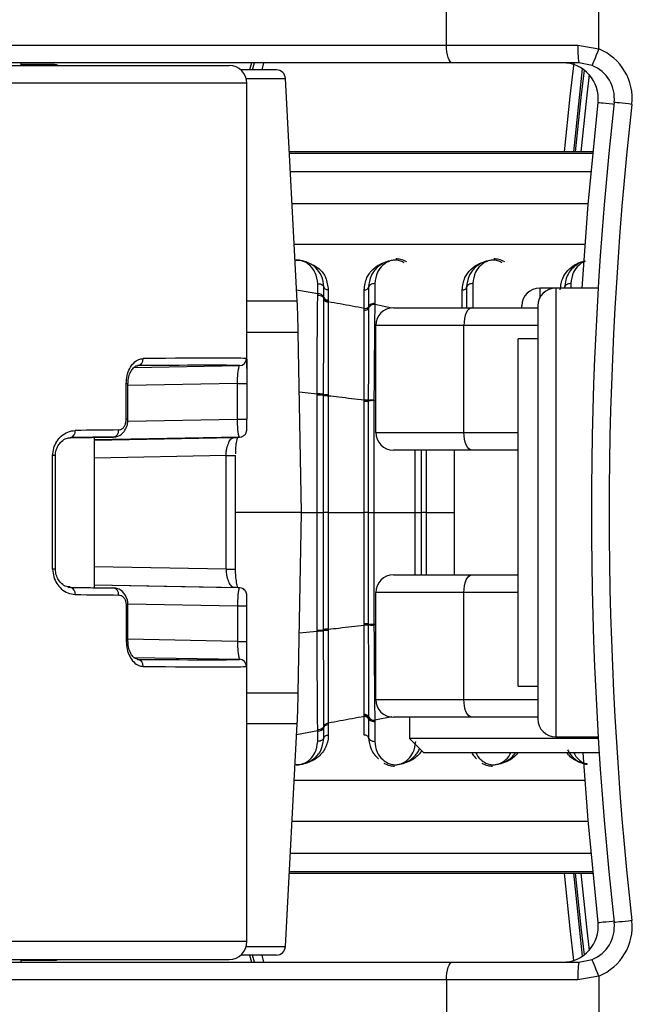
# Paper-space layout '4M DUO In Ground Anchor' of a CAD drawing. Header units: millimetres. Extents: x 20 to 26560, y 40 to 17993.
# Tile 57 of 89: x 8884 to 8954, y 13209 to 13320. Entities that reach past the tile are written whole.
import ezdxf

# ---------------------------------------------------------------- set-up
doc = ezdxf.new("R2010")
doc.units = ezdxf.units.MM
doc.layers.add('COMPONENT_GEOMETRY', color=7, linetype='Continuous')
doc.styles.add('SLDTEXTSTYLE0', font='TXT', dxfattribs={"width": 0.75})
doc.dimstyles.new('SLDDIMSTYLE0', dxfattribs={"dimtxt": 150, "dimasz": 6.604, "dimexe": 0, "dimexo": 0.0625, "dimgap": 37.5, "dimtad": 0, "dimtih": 1, "dimtoh": 1, "dimdec": 0, "dimlfac": 0.5, "dimrnd": 1e-09, "dimzin": 12, "dimdsep": 46, "dimtxsty": 'SLDTEXTSTYLE0', "dimsah": 1, "dimcen": 0.09, "dimadec": 0, "dimazin": 3, "dimtfac": 1, "dimtdec": 0, "dimtofl": 0, "dimtmove": 0, "dimatfit": 3, "dimfxl": 1, "dimfrac": 2, "dimtolj": 1, "dimtzin": 12, "dimarcsym": 0})

# ---------------------------------------------------------------- blocks, each defined once
blk = doc.blocks.new('_D_15')
at = {"layer": 'COMPONENT_GEOMETRY', "color": 7, "ltscale": 2}
for p, q in [((1221.17, 13266.97), (1221.17, 17923.1)), ((16975.75, 13266.97), (16975.75, 17923.1)), ((1221.17, 17916.75), (8876.79, 17916.75)), ((16975.75, 17916.75), (9320.13, 17916.75))]:
    blk.add_line(p, q, dxfattribs=at)
for points in [[(1221.17, 17916.75), (1227.77, 17915.73), (1227.77, 17917.77)], [(16975.75, 17916.75), (16969.15, 17917.77), (16969.15, 17915.73)]]:
    blk.add_solid(points, dxfattribs=at)
at = {"layer": 'COMPONENT_GEOMETRY', "color": 7, "ltscale": 2, "insert": (8876.79, 17991.05), "char_height": 150, "attachment_point": 1, "style": 'SLDTEXTSTYLE0'}
blk.add_mtext('7877', dxfattribs=at)

psp = doc.layouts.new('4M DUO In Ground Anchor')

# ---------------------------------------------------------------- linework, layer by layer
at = {"color": 7, "linetype": 'Continuous', "lineweight": 25, "ltscale": 2}
for p, q in [((8931.79, 13316.93), (8931.79, 13326.93)), ((8948.89, 13316.49), (8948.89, 13326.93)), ((8846.98, 13316.93), (8931.79, 13316.93)), ((8931.79, 13316.93), (8946.55, 13316.93)), ((8946.55, 13316.93), (8948.89, 13316.49)), ((8840.52, 13314.63), (8907.4, 13314.63)), ((8932.48, 13314.93), (8847.66, 13314.93)), ((8884.08, 13314.63), (8884.08, 13314.93)), ((8884.08, 13314.63), (8884.08, 13314.93)), ((8887.79, 13314.73), (8884.08, 13314.73)), ((8912.73, 13314.13), (8908.73, 13314.13)), ((8909.9, 13314.93), (8909.68, 13314.13)), ((8946.64, 13314.93), (8932.48, 13314.93)), ((8948.14, 13314.64), (8946.64, 13314.93)), ((8915.04, 13288.18), (8913.73, 13313.18)), ((8909.4, 13280.61), (8909.4, 13312.63)), ((8948.24, 13304.95), (8914.16, 13304.95)), ((8917.35, 13288.98), (8917.35, 13290.14)), ((8918.04, 13288.58), (8918.04, 13289.73)), ((8923.06, 13289.73), (8923.06, 13287.53)), ((8923.75, 13290.14), (8923.75, 13287.91)), ((8934.06, 13289.73), (8934.06, 13287.43)), ((8917.35, 13288.85), (8917.35, 13288.98)), ((8918.04, 13288.45), (8918.04, 13288.58)), ((8918.53, 13289.43), (8918.53, 13288.3)), ((8922.57, 13287.35), (8922.57, 13289.43)), ((8944.06, 13289.63), (8942.26, 13289.63)), ((8948.82, 13289.63), (8944.06, 13289.63)), ((8918.04, 13288.37), (8918.04, 13288.45)), ((8918.53, 13288.3), (8918.53, 13288.17)), ((8918.53, 13288.17), (8918.53, 13288.09)), ((8923.06, 13287.53), (8923.06, 13287.4)), ((8940.26, 13287.43), (8940.26, 13287.63)), ((8942.06, 13287.63), (8942.06, 13241.23)), ((8922.57, 13287.13), (8922.57, 13287.35)), ((8925.86, 13287.43), (8934.65, 13287.43)), ((8934.65, 13287.43), (8942.06, 13287.43)), ((8923.86, 13273.43), (8923.86, 13285.43)), ((8933.75, 13285.43), (8923.86, 13285.43)), ((8933.75, 13273.43), (8933.75, 13285.43)), ((8915.52, 13264.43), (8915.16, 13284.69)), ((8942.06, 13283.93), (8939.86, 13283.93)), ((8939.86, 13244.93), (8939.86, 13283.93)), ((8896.71, 13280.7), (8908.57, 13280.92)), ((8895.86, 13274.9), (8895.86, 13278.9)), ((8896.05, 13274.9), (8896.05, 13278.9)), ((8908.34, 13278.9), (8909.4, 13278.9)), ((8908.34, 13274.9), (8908.34, 13278.9)), ((8909.4, 13278.9), (8909.4, 13274.9)), ((8917.27, 13277.66), (8917.27, 13277.75)), ((8918, 13277.63), (8918, 13277.71)), ((8918, 13277.57), (8918, 13277.63)), ((8918.53, 13277.68), (8918.53, 13277.6)), ((8918.53, 13277.6), (8918.53, 13277.55)), ((8922.57, 13277.01), (8922.57, 13277.07)), ((8922.57, 13276.92), (8922.57, 13277.01)), ((8923.02, 13277.1), (8923.02, 13277.04)), ((8923.02, 13277.04), (8923.02, 13276.95)), ((8923.66, 13277.08), (8923.66, 13276.99)), ((8896.05, 13274.9), (8896.05, 13274.9)), ((8908.34, 13274.9), (8909.4, 13274.9)), ((8923.86, 13273.43), (8933.75, 13273.43)), ((8889.54, 13272.8), (8894.42, 13272.9)), ((8908.58, 13272.9), (8892.28, 13272.59)), ((8892.28, 13256.01), (8892.28, 13272.86)), ((8934.65, 13271.43), (8925.86, 13271.43)), ((8932.66, 13271.43), (8932.66, 13257.43)), ((8939.86, 13271.43), (8934.65, 13271.43)), ((8887.6, 13258.05), (8887.6, 13270.82)), ((8887.92, 13258.05), (8887.92, 13270.82)), ((8907.07, 13258.05), (8907.07, 13270.82)), ((8908.13, 13258.05), (8908.13, 13270.82)), ((8915.52, 13264.43), (8908.13, 13264.43)), ((8915.16, 13244.18), (8915.52, 13264.43)), ((8918.53, 13264.43), (8922.57, 13264.43)), ((8923.66, 13264.43), (8928.27, 13264.43)), ((8908.13, 13258.05), (8908.13, 13258.05)), ((8925.86, 13257.43), (8934.65, 13257.43)), ((8934.65, 13257.43), (8939.86, 13257.43)), ((8889.29, 13256.06), (8894.42, 13255.97)), ((8908.58, 13255.97), (8892.28, 13256.27)), ((8933.75, 13255.43), (8923.86, 13255.43)), ((8923.86, 13243.43), (8923.86, 13255.43)), ((8933.75, 13243.43), (8933.75, 13255.43)), ((8895.86, 13253.96), (8895.86, 13249.96)), ((8896.05, 13249.96), (8896.05, 13253.96)), ((8896.05, 13253.96), (8896.05, 13253.96)), ((8908.34, 13253.96), (8908.34, 13249.96)), ((8908.34, 13253.96), (8909.4, 13253.96)), ((8909.4, 13249.96), (8909.4, 13253.96)), ((8917.27, 13251.12), (8917.27, 13251.2)), ((8918, 13251.23), (8918, 13251.29)), ((8918, 13251.15), (8918, 13251.24)), ((8918.53, 13251.32), (8918.53, 13251.26)), ((8918.53, 13251.26), (8918.53, 13251.18)), ((8922.57, 13251.85), (8922.57, 13251.94)), ((8922.57, 13251.79), (8922.57, 13251.85)), ((8923.02, 13251.91), (8923.02, 13251.82)), ((8923.02, 13251.82), (8923.02, 13251.76)), ((8923.66, 13251.87), (8923.66, 13251.78)), ((8908.34, 13249.96), (8909.4, 13249.96)), ((8896.72, 13248.16), (8908.57, 13247.94)), ((8909.4, 13216.23), (8909.4, 13248.25)), ((8939.86, 13244.93), (8942.06, 13244.93)), ((8923.86, 13243.43), (8933.75, 13243.43)), ((8922.57, 13241.6), (8922.57, 13241.73)), ((8922.57, 13241.51), (8922.57, 13241.6)), ((8922.57, 13239.43), (8922.57, 13241.51)), ((8923.06, 13241.47), (8923.06, 13241.33)), ((8923.06, 13241.33), (8923.06, 13241.24)), ((8923.06, 13241.24), (8923.06, 13239.14)), ((8923.75, 13241.09), (8923.75, 13240.95)), ((8934.65, 13241.43), (8925.86, 13241.43)), ((8927.66, 13241.43), (8927.66, 13239.03)), ((8942.06, 13241.43), (8934.65, 13241.43)), ((8913.73, 13215.68), (8915.04, 13240.69)), ((8917.35, 13239.89), (8917.35, 13240.02)), ((8918.04, 13240.28), (8918.04, 13240.41)), ((8918.04, 13239.14), (8918.04, 13240.28)), ((8918.53, 13240.78), (8918.53, 13240.57)), ((8918.53, 13240.57), (8918.53, 13239.43)), ((8923.75, 13240.95), (8923.75, 13238.72)), ((8917.35, 13238.72), (8917.35, 13239.89)), ((8927.66, 13239.03), (8929.26, 13237.43)), ((8948.84, 13239.03), (8927.66, 13239.03)), ((8944.06, 13239.23), (8948.82, 13239.23)), ((8948.94, 13237.43), (8929.26, 13237.43)), ((8914.16, 13223.92), (8948.24, 13223.92)), ((8912.73, 13214.73), (8908.73, 13214.73)), ((8909.68, 13214.73), (8909.9, 13213.93)), ((8840.52, 13214.23), (8907.4, 13214.23)), ((8847.66, 13213.93), (8932.48, 13213.93)), ((8884.08, 13213.93), (8884.08, 13214.23)), ((8884.08, 13213.93), (8884.08, 13214.23)), ((8887.79, 13214.13), (8884.08, 13214.13)), ((8932.48, 13213.93), (8946.64, 13213.93)), ((8946.64, 13213.93), (8948.14, 13214.22)), ((8948.89, 13212.37), (8946.55, 13211.93)), ((8948.89, 13212.37), (8948.89, 13201.93)), ((8931.79, 13211.93), (8846.98, 13211.93)), ((8931.79, 13211.93), (8931.79, 13201.93)), ((8946.55, 13211.93), (8931.79, 13211.93))]:
    psp.add_line(p, q, dxfattribs=at)
at = {"color": 8, "linetype": 'Continuous', "lineweight": 25, "ltscale": 2}
for p, q in [((8910.04, 13314.13), (8910.25, 13314.93)), ((8911.28, 13314.93), (8911.07, 13314.13)), ((8909.33, 13313.18), (8913.73, 13313.18)), ((8909.4, 13312.63), (8840.04, 13312.63)), ((8948.24, 13304.95), (8914.16, 13304.95)), ((8914.17, 13304.8), (8948.22, 13304.8)), ((8948.02, 13302.69), (8914.28, 13302.69)), ((8947.71, 13299.08), (8914.47, 13299.08)), ((8947.35, 13294.51), (8914.71, 13294.51)), ((8934.75, 13290.14), (8934.75, 13287.43)), ((8945.75, 13290.14), (8945.75, 13289.63)), ((8917.35, 13288.98), (8914.98, 13289.39)), ((8933.57, 13287.43), (8933.57, 13289.43)), ((8942.26, 13289.63), (8942.26, 13288.5)), ((8944.06, 13289.63), (8944.06, 13239.23)), ((8915.04, 13288.18), (8909.4, 13288.18)), ((8925.67, 13287.39), (8923.75, 13287.78)), ((8942.06, 13285.43), (8933.75, 13285.43)), ((8909.4, 13284.69), (8915.16, 13284.69)), ((8895.86, 13278.9), (8896.05, 13278.9)), ((8908.34, 13278.9), (8896.05, 13278.68)), ((8915.28, 13277.97), (8917.27, 13277.75)), ((8923.66, 13276.99), (8923.86, 13276.97)), ((8896.05, 13274.9), (8895.86, 13274.9)), ((8896.02, 13274.68), (8908.34, 13274.9)), ((8933.75, 13273.43), (8939.86, 13273.43)), ((8892.28, 13272.56), (8907.94, 13272.84)), ((8887.92, 13270.82), (8887.6, 13270.82)), ((8907.07, 13270.82), (8892.28, 13270.54)), ((8907.07, 13270.82), (8908.13, 13270.82)), ((8915.52, 13264.43), (8917.27, 13264.43)), ((8929.53, 13264.43), (8932.66, 13264.43)), ((8887.92, 13258.05), (8887.6, 13258.05)), ((8907.07, 13258.05), (8892.28, 13258.32)), ((8907.07, 13258.05), (8908.13, 13258.05)), ((8892.28, 13256.31), (8907.94, 13256.02)), ((8939.86, 13255.43), (8933.75, 13255.43)), ((8896.05, 13253.96), (8895.86, 13253.96)), ((8896.04, 13254.19), (8908.34, 13253.96)), ((8915.28, 13250.9), (8917.27, 13251.12)), ((8923.66, 13251.87), (8923.86, 13251.9)), ((8896.05, 13249.96), (8895.86, 13249.96)), ((8908.34, 13249.96), (8896.05, 13250.19)), ((8909.4, 13244.18), (8915.16, 13244.18)), ((8933.75, 13243.43), (8942.06, 13243.43)), ((8925.67, 13241.47), (8923.75, 13241.09)), ((8915.04, 13240.69), (8909.4, 13240.69)), ((8917.35, 13239.89), (8914.98, 13239.47)), ((8914.71, 13234.36), (8947.35, 13234.36)), ((8914.47, 13229.78), (8947.71, 13229.78)), ((8914.28, 13226.17), (8948.02, 13226.17)), ((8914.16, 13223.92), (8948.24, 13223.92)), ((8948.22, 13224.06), (8914.17, 13224.06)), ((8909.4, 13216.23), (8840.04, 13216.23)), ((8909.33, 13215.68), (8913.73, 13215.68)), ((8910.25, 13213.93), (8910.04, 13214.73)), ((8911.07, 13214.73), (8911.28, 13213.93))]:
    psp.add_line(p, q, dxfattribs=at)
at = {"color": 7, "linetype": 'Continuous', "lineweight": 25, "ltscale": 2, "flags": 128}
for points in [[(8932.48, 13314.93), (8932.34, 13314.97), (8932.22, 13315.08), (8932.1, 13315.27), (8931.99, 13315.52), (8931.91, 13315.82), (8931.85, 13316.17), (8931.81, 13316.54), (8931.79, 13316.93)], [(8948.89, 13316.49), (8948.75, 13316.13), (8948.61, 13315.78), (8948.48, 13315.46), (8948.36, 13315.18), (8948.27, 13314.95), (8948.2, 13314.78), (8948.16, 13314.68), (8948.14, 13314.64)], [(8947.04, 13314.27), (8946.68, 13311.04), (8946.04, 13304.95)], [(8947.02, 13289.63), (8947.7, 13299.01), (8948.82, 13310.49)], [(8952.61, 13310.27), (8952.22, 13310.31), (8951.84, 13310.35), (8951.5, 13310.39), (8951.2, 13310.42), (8950.95, 13310.45), (8950.77, 13310.47), (8950.66, 13310.48), (8950.62, 13310.49)], [(8934.65, 13287.43), (8934.48, 13287.39), (8934.31, 13287.28), (8934.15, 13287.1), (8934.02, 13286.85), (8933.91, 13286.54), (8933.82, 13286.2), (8933.77, 13285.82), (8933.75, 13285.43)], [(8934.65, 13271.43), (8934.48, 13271.47), (8934.31, 13271.58), (8934.15, 13271.77), (8934.02, 13272.02), (8933.91, 13272.32), (8933.82, 13272.67), (8933.77, 13273.04), (8933.75, 13273.43)], [(8908.58, 13272.9), (8908.74, 13272.91), (8908.82, 13272.94)], [(8933.75, 13255.43), (8933.77, 13255.82), (8933.82, 13256.2), (8933.91, 13256.54), (8934.02, 13256.85), (8934.15, 13257.1), (8934.31, 13257.28), (8934.48, 13257.39), (8934.65, 13257.43)], [(8934.65, 13241.43), (8934.48, 13241.47), (8934.31, 13241.58), (8934.15, 13241.77), (8934.02, 13242.02), (8933.91, 13242.32), (8933.82, 13242.67), (8933.77, 13243.04), (8933.75, 13243.43)], [(8948.82, 13218.37), (8947.7, 13229.86), (8947.14, 13237.43)], [(8946.04, 13223.92), (8946.68, 13217.82), (8947.04, 13214.59)], [(8952.61, 13218.6), (8952.22, 13218.55), (8951.84, 13218.51), (8951.5, 13218.47), (8951.2, 13218.44), (8950.95, 13218.41), (8950.77, 13218.39), (8950.66, 13218.38), (8950.62, 13218.37)], [(8931.79, 13211.93), (8931.81, 13212.32), (8931.85, 13212.7), (8931.91, 13213.04), (8931.99, 13213.35), (8932.1, 13213.6), (8932.22, 13213.78), (8932.34, 13213.89), (8932.48, 13213.93)], [(8948.89, 13212.37), (8948.75, 13212.73), (8948.61, 13213.08), (8948.48, 13213.4), (8948.36, 13213.68), (8948.27, 13213.91), (8948.2, 13214.08), (8948.16, 13214.19), (8948.14, 13214.22)]]:
    psp.add_lwpolyline(points, dxfattribs=at)
at = {"color": 8, "linetype": 'Continuous', "lineweight": 25, "ltscale": 2, "flags": 128}
for points in [[(8945.04, 13304.95), (8945.68, 13311.15), (8946.12, 13314.93)], [(8946.29, 13304.95), (8946.92, 13311.02), (8947.28, 13314.11)], [(8947.81, 13313.62), (8947.5, 13310.95), (8946.88, 13304.95)], [(8948.82, 13310.49), (8948.86, 13310.48), (8948.97, 13310.47), (8949.15, 13310.45), (8949.4, 13310.42), (8949.7, 13310.39), (8950.04, 13310.35), (8950.42, 13310.31), (8950.6, 13310.29)], [(8946.09, 13214.13), (8945.68, 13217.71), (8945.04, 13223.92)], [(8947.28, 13214.76), (8946.92, 13217.85), (8946.29, 13223.92)], [(8946.88, 13223.92), (8947.5, 13217.91), (8947.81, 13215.25)], [(8948.82, 13218.37), (8948.86, 13218.38), (8948.97, 13218.39), (8949.15, 13218.41), (8949.4, 13218.44), (8949.7, 13218.47), (8950.04, 13218.51), (8950.42, 13218.55), (8950.6, 13218.57)]]:
    psp.add_lwpolyline(points, dxfattribs=at)
at = {"color": 7, "linetype": 'Continuous', "lineweight": 25, "ltscale": 4}
for centre, radius, start, end in [((8957.28, 13316.43), 10.74, 177.3389, 188.0325), ((8946.64, 13310.93), 6, 353.6435, 67.9583), ((8887.79, 13313.73), 1, 64.1581, 90), ((8907.4, 13312.63), 2, 0, 90), ((8912.73, 13313.13), 1, 3, 90), ((8944.84, 13310.93), 4, 353.6435, 90), ((8946.64, 13310.93), 4, 353.6435, 67.9583), ((9364.06, 13264.43), 416, 173.6435, 186.3565), ((9364.06, 13264.43), 414, 173.6435, 186.3565), ((8917.42, 13288.31), 0.675, 23.9412, 96.2234), ((8918.48, 13288.78), 0.482, 203.9429, 276.2219), ((8942.26, 13287.63), 2, 90, 180), ((8944.06, 13287.63), 2, 90, 180), ((8815.18, 13282.94), 100, 1, 3), ((8918.48, 13288.57), 0.484, 204.2731, 276.0788), ((8923.67, 13287.11), 0.677, 83.2093, 154.383), ((8922.63, 13287.61), 0.483, 263.116, 333.9598), ((8925.86, 13285.43), 2, 90, 180), ((8897.02, 13281.64), 0.732, 278.4798, 5.9292), ((8908.56, 13281.72), 0.8, 270.9797, 0.0086), ((8917.41, 13272.99), 4.76, 82.8153, 91.7169), ((8918.43, 13280.75), 3.07, 261.9484, 271.7989), ((8918.42, 13280.98), 3.43, 262.9633, 271.7885), ((8922.67, 13279.24), 2.16, 267.3785, 279.4619), ((8922.66, 13279.1), 2.18, 267.5673, 279.5674), ((8923.53, 13273.94), 3.05, 87.566, 99.5724), ((8889.43, 13273.53), 0.708, 285.3172, 9.4815), ((8894.29, 13273.6), 0.721, 280.7293, 7.2721), ((8925.86, 13273.43), 2, 180, 270), ((8925.86, 13255.43), 2, 90, 180), ((8889.43, 13255.34), 0.708, 350.5185, 74.6828), ((8894.29, 13255.26), 0.721, 352.7279, 79.2707), ((8908.57, 13255.17), 0.799, 65.2547, 89.0791), ((8917.41, 13255.88), 4.76, 268.2831, 277.1847), ((8918.42, 13247.89), 3.43, 88.2115, 97.0367), ((8918.43, 13248.11), 3.07, 88.2011, 98.0516), ((8922.66, 13249.76), 2.18, 80.4326, 92.4327), ((8922.67, 13249.63), 2.16, 80.5381, 92.6215), ((8923.53, 13254.92), 3.05, 260.4276, 272.434), ((8897.02, 13247.22), 0.732, 354.0708, 81.5202), ((8908.56, 13247.14), 0.8, 359.9914, 89.0203), ((8815.18, 13245.92), 100, 357, 359), ((8925.86, 13243.43), 2, 180, 270), ((8922.63, 13241.25), 0.483, 26.0402, 96.884), ((8922.62, 13241.03), 0.484, 25.3295, 96.5625), ((8923.67, 13241.76), 0.677, 205.617, 276.7907), ((8944.06, 13241.23), 2, 180, 270), ((8917.42, 13240.56), 0.675, 263.7766, 336.0588), ((8918.48, 13240.09), 0.482, 83.7781, 156.0571), ((8944.84, 13217.93), 4, 270, 6.3565), ((8946.64, 13217.93), 4, 292.0417, 6.3565), ((8946.64, 13217.93), 6, 292.0417, 6.3565), ((8907.4, 13216.23), 2, 270, 0), ((8912.73, 13215.73), 1, 270, 357), ((8887.79, 13215.13), 1, 270, 295.8419), ((8957.28, 13212.43), 10.74, 171.9675, 182.6611)]:
    psp.add_arc(centre, radius, start, end, dxfattribs=at)
for centre, major_axis, ratio, start_param, end_param in [((8853.42, 13280), (55.2, 0.91), 0.005969, 0.041166, 0.656876), ((8853.4, 13280.8), (56, 0.91), 0.005884, 0.041169, 0.656879), ((8853.4, 13272.8), (56, 0.91), 0.005884, 0.733436, 0.85539), ((8853.42, 13272), (55.2, 0.91), 0.005969, 0.733434, 0.855387), ((8853.42, 13272), (55.2, 0.91), 0.005969, 6.125841, 6.247794), ((8853.42, 13256.86), (55.2, -0.91), 0.005969, 5.427799, 5.549752), ((8853.42, 13256.86), (55.2, -0.91), 0.005969, 0.035392, 0.157345), ((8853.4, 13256.06), (56, -0.91), 0.005884, 5.427796, 5.549749), ((8853.42, 13248.86), (55.2, -0.91), 0.005969, 5.626309, 6.242019), ((8853.4, 13248.06), (56, -0.91), 0.005884, 5.626306, 6.242017)]:
    psp.add_ellipse(centre, major_axis=major_axis, ratio=ratio, start_param=start_param, end_param=end_param, dxfattribs=at)
at = {"color": 8, "linetype": 'Continuous', "lineweight": 25, "ltscale": 2}
for points, knots in [([(8917.35, 13290.14), (8917.3, 13290.56), (8917.2, 13291.3), (8916.61, 13292.11), (8915.98, 13292.56), (8915.46, 13292.74), (8915.07, 13292.79), (8914.87, 13292.75), (8914.8, 13292.74)], [0, 0, 0, 0, 0.345243, 0.615753, 0.777498, 0.879137, 0.958796, 1, 1, 1, 1]), ([(8916.84, 13292.24), (8917.07, 13292.1), (8917.71, 13291.71), (8918.36, 13290.75), (8918.47, 13289.9), (8918.53, 13289.43)], [0, 0, 0, 0, 0.207893, 0.566323, 1, 1, 1, 1]), ([(8927.05, 13292.46), (8926.99, 13292.5), (8926.82, 13292.63), (8926.46, 13292.74), (8926.01, 13292.79), (8925.56, 13292.72), (8925.07, 13292.52), (8924.5, 13292.1), (8923.91, 13291.32), (8923.81, 13290.58), (8923.75, 13290.14)], [0, 0, 0, 0, 0.039865, 0.126673, 0.19471, 0.262598, 0.351239, 0.475883, 0.68801, 1, 1, 1, 1]), ([(8938.05, 13292.46), (8937.99, 13292.5), (8937.82, 13292.63), (8937.46, 13292.74), (8937.01, 13292.79), (8936.56, 13292.72), (8936.07, 13292.52), (8935.5, 13292.1), (8934.91, 13291.32), (8934.81, 13290.58), (8934.75, 13290.14)], [0, 0, 0, 0, 0.039865, 0.126673, 0.194708, 0.262596, 0.351239, 0.475883, 0.688009, 1, 1, 1, 1]), ([(8944.57, 13289.43), (8944.63, 13289.9), (8944.72, 13290.68), (8945.37, 13291.63), (8946.12, 13292.23), (8946.84, 13292.57), (8947.25, 13292.63), (8947.35, 13292.64)], [0, 0, 0, 0, 0.340189, 0.562867, 0.787173, 0.948053, 1, 1, 1, 1]), ([(8947.35, 13292.61), (8947.28, 13292.59), (8946.99, 13292.49), (8946.51, 13292.1), (8945.9, 13291.32), (8945.81, 13290.58), (8945.75, 13290.14)], [0, 0, 0, 0, 0.056155, 0.237467, 0.545944, 1, 1, 1, 1]), ([(8909.36, 13281.72), (8909.37, 13281.69), (8909.39, 13281.63), (8909.4, 13281.27), (8909.4, 13281.1)], [0, 0, 0, 0, 0.532059, 1, 1, 1, 1]), ([(8928.27, 13264.43), (8928.27, 13265.74), (8928.27, 13267.72), (8928.27, 13270.06), (8928.27, 13271.08), (8928.27, 13271.43)], [0, 0, 0, 0, 0.561865, 0.848646, 1, 1, 1, 1]), ([(8929, 13264.43), (8929, 13266.41), (8929, 13268.74), (8929, 13271.07), (8929, 13271.43)], [0, 0, 0, 0, 0.84648, 1, 1, 1, 1]), ([(8929.53, 13271.43), (8929.53, 13271.07), (8929.53, 13268.74), (8929.53, 13266.4), (8929.53, 13264.43)], [0, 0, 0, 0, 0.155079, 1, 1, 1, 1]), ([(8928.27, 13257.43), (8928.27, 13257.79), (8928.27, 13259.48), (8928.27, 13261.81), (8928.27, 13263.79), (8928.27, 13264.43)], [0, 0, 0, 0, 0.151331, 0.725153, 1, 1, 1, 1]), ([(8929, 13257.43), (8929, 13257.79), (8929, 13258.95), (8929, 13261.28), (8929, 13263.26), (8929, 13264.43)], [0, 0, 0, 0, 0.1535607, 0.4961198, 1, 1, 1, 1]), ([(8929.53, 13264.43), (8929.53, 13263.26), (8929.53, 13261.29), (8929.53, 13258.95), (8929.53, 13257.79), (8929.53, 13257.43)], [0, 0, 0, 0, 0.50295, 0.84488, 1, 1, 1, 1]), ([(8909.36, 13247.14), (8909.37, 13247.16), (8909.39, 13247.19), (8909.39, 13247.45), (8909.4, 13247.52)], [0, 0, 0, 0, 0.712072, 1, 1, 1, 1]), ([(8914.8, 13236.12), (8914.9, 13236.11), (8915.13, 13236.08), (8915.54, 13236.15), (8916.03, 13236.34), (8916.6, 13236.76), (8917.19, 13237.55), (8917.29, 13238.28), (8917.35, 13238.72)], [0, 0, 0, 0, 0.0570268, 0.1365217, 0.2403197, 0.3862744, 0.6346678, 1, 1, 1, 1]), ([(8929.01, 13237.68), (8928.99, 13237.65), (8928.76, 13237.26), (8928.19, 13236.75), (8927.4, 13236.36), (8927.02, 13236.26), (8926.94, 13236.24)], [0, 0, 0, 0, 0.054701, 0.60318, 0.915854, 1, 1, 1, 1]), ([(8935.08, 13237.43), (8935.24, 13237.17), (8935.51, 13236.73), (8936.12, 13236.31), (8936.64, 13236.12), (8937.09, 13236.08), (8937.54, 13236.14), (8938.03, 13236.34), (8938.61, 13236.75), (8938.87, 13237.17), (8939.03, 13237.43)], [0, 0, 0, 0, 0.211132, 0.350205, 0.437597, 0.50609, 0.574436, 0.663676, 0.78916, 1, 1, 1, 1]), ([(8939.79, 13237.43), (8939.55, 13237.16), (8939.14, 13236.7), (8938.4, 13236.36), (8938.02, 13236.26), (8937.94, 13236.24)], [0, 0, 0, 0, 0.536905, 0.901801, 1, 1, 1, 1]), ([(8947.57, 13236.19), (8947.47, 13236.2), (8947.1, 13236.22), (8946.43, 13236.48), (8945.72, 13236.88), (8945.45, 13237.28), (8945.34, 13237.43)], [0, 0, 0, 0, 0.097436, 0.355757, 0.751946, 1, 1, 1, 1]), ([(8946.08, 13237.43), (8946.24, 13237.17), (8946.51, 13236.74), (8947.08, 13236.32), (8947.45, 13236.21), (8947.57, 13236.17)], [0, 0, 0, 0, 0.507098, 0.84127, 1, 1, 1, 1])]:
    psp.add_open_spline(points, degree=3, knots=knots, dxfattribs=at)
at = {"color": 7, "linetype": 'Continuous', "lineweight": 25, "ltscale": 2}
for points, knots in [([(8918.04, 13289.73), (8917.99, 13290.17), (8917.89, 13290.97), (8917.23, 13291.88), (8916.47, 13292.43), (8915.74, 13292.69), (8915.18, 13292.77), (8914.88, 13292.73), (8914.8, 13292.72)], [0, 0, 0, 0, 0.3058675, 0.5547044, 0.7312888, 0.8551936, 0.9599946, 1, 1, 1, 1]), ([(8922.57, 13289.43), (8922.62, 13289.9), (8922.7, 13290.56), (8923.26, 13291.49), (8923.9, 13292.12), (8924.7, 13292.5), (8925.08, 13292.6), (8925.16, 13292.62)], [0, 0, 0, 0, 0.350819, 0.485427, 0.78399, 0.954195, 1, 1, 1, 1]), ([(8925.34, 13292.66), (8925.28, 13292.65), (8924.96, 13292.56), (8924.26, 13292.22), (8923.69, 13291.64), (8923.18, 13290.78), (8923.11, 13290.17), (8923.06, 13289.73)], [0, 0, 0, 0, 0.041437, 0.201295, 0.499175, 0.637269, 1, 1, 1, 1]), ([(8927.34, 13292.58), (8927.12, 13292.69), (8926.75, 13292.88), (8926.31, 13292.9), (8926.13, 13292.91)], [0, 0, 0, 0, 0.582965, 1, 1, 1, 1]), ([(8933.57, 13289.43), (8933.62, 13289.9), (8933.7, 13290.56), (8934.26, 13291.49), (8934.9, 13292.12), (8935.7, 13292.5), (8936.08, 13292.6), (8936.16, 13292.62)], [0, 0, 0, 0, 0.350819, 0.485426, 0.78399, 0.954195, 1, 1, 1, 1]), ([(8936.34, 13292.66), (8936.28, 13292.65), (8935.96, 13292.56), (8935.26, 13292.22), (8934.69, 13291.64), (8934.18, 13290.78), (8934.11, 13290.17), (8934.06, 13289.73)], [0, 0, 0, 0, 0.041437, 0.201295, 0.499176, 0.637269, 1, 1, 1, 1]), ([(8938.34, 13292.58), (8938.12, 13292.69), (8937.75, 13292.88), (8937.31, 13292.9), (8937.13, 13292.91)], [0, 0, 0, 0, 0.582959, 1, 1, 1, 1]), ([(8947.35, 13292.66), (8947.32, 13292.65), (8947.02, 13292.61), (8946.46, 13292.32), (8945.79, 13291.78), (8945.2, 13290.89), (8945.11, 13290.17), (8945.06, 13289.73)], [0, 0, 0, 0, 0.019593, 0.17411, 0.402341, 0.637036, 1, 1, 1, 1]), ([(8917.35, 13290.14), (8917.44, 13290.13), (8917.63, 13290.12), (8917.86, 13290), (8917.99, 13289.86), (8918.03, 13289.76), (8918.04, 13289.73)], [0, 0, 0, 0, 0.279643, 0.559277, 0.838897, 1, 1, 1, 1]), ([(8918.53, 13289.43), (8918.47, 13289.44), (8918.36, 13289.44), (8918.2, 13289.51), (8918.09, 13289.61), (8918.06, 13289.69), (8918.04, 13289.73)], [0, 0, 0, 0, 0.250014, 0.50002, 0.750005, 1, 1, 1, 1]), ([(8922.57, 13289.43), (8922.63, 13289.44), (8922.74, 13289.44), (8922.9, 13289.51), (8923.01, 13289.61), (8923.04, 13289.69), (8923.06, 13289.73)], [0, 0, 0, 0, 0.25003, 0.50003, 0.750011, 1, 1, 1, 1]), ([(8923.75, 13290.14), (8923.66, 13290.13), (8923.48, 13290.12), (8923.24, 13290), (8923.11, 13289.86), (8923.07, 13289.76), (8923.06, 13289.73)], [0, 0, 0, 0, 0.279641, 0.559285, 0.838902, 1, 1, 1, 1]), ([(8933.57, 13289.43), (8933.63, 13289.44), (8933.74, 13289.44), (8933.9, 13289.51), (8934.01, 13289.61), (8934.04, 13289.69), (8934.06, 13289.73)], [0, 0, 0, 0, 0.250012, 0.500017, 0.750014, 1, 1, 1, 1]), ([(8934.75, 13290.14), (8934.66, 13290.13), (8934.48, 13290.12), (8934.24, 13290), (8934.11, 13289.86), (8934.07, 13289.76), (8934.06, 13289.73)], [0, 0, 0, 0, 0.279643, 0.559277, 0.838897, 1, 1, 1, 1]), ([(8945.75, 13290.14), (8945.66, 13290.13), (8945.48, 13290.12), (8945.24, 13290), (8945.11, 13289.86), (8945.07, 13289.76), (8945.06, 13289.73)], [0, 0, 0, 0, 0.279641, 0.559285, 0.838902, 1, 1, 1, 1]), ([(8917.27, 13277.75), (8917.27, 13278.07), (8917.28, 13279.39), (8917.29, 13281.4), (8917.3, 13283.48), (8917.32, 13286), (8917.34, 13287.62), (8917.35, 13288.85)], [0, 0, 0, 0, 0.078701, 0.324589, 0.496686, 0.620033, 1, 1, 1, 1]), ([(8917.35, 13288.85), (8917.44, 13288.84), (8917.62, 13288.83), (8917.86, 13288.72), (8917.99, 13288.58), (8918.03, 13288.49), (8918.04, 13288.45)], [0, 0, 0, 0, 0.279683, 0.559368, 0.839018, 1, 1, 1, 1]), ([(8918, 13277.71), (8918, 13277.86), (8918.01, 13279.82), (8918.02, 13282.56), (8918.03, 13285.76), (8918.04, 13287.36), (8918.04, 13288.23), (8918.04, 13288.37)], [0, 0, 0, 0, 0.0381831, 0.5006661, 0.7036209, 0.9533684, 1, 1, 1, 1]), ([(8918.53, 13288.17), (8918.47, 13288.18), (8918.36, 13288.18), (8918.2, 13288.25), (8918.09, 13288.34), (8918.06, 13288.42), (8918.04, 13288.45)], [0, 0, 0, 0, 0.250007, 0.499992, 0.749977, 1, 1, 1, 1]), ([(8918.53, 13288.09), (8918.53, 13287.95), (8918.53, 13287.11), (8918.53, 13285.54), (8918.53, 13282.29), (8918.53, 13279.6), (8918.53, 13277.68)], [0, 0, 0, 0, 0.046605, 0.296296, 0.499313, 1, 1, 1, 1]), ([(8922.57, 13287.35), (8922.11, 13287.43), (8920.77, 13287.68), (8919.43, 13287.93), (8918.53, 13288.09)], [0, 0, 0, 0, 0.336503, 1, 1, 1, 1]), ([(8922.57, 13287.35), (8922.63, 13287.35), (8922.74, 13287.34), (8922.9, 13287.38), (8923.01, 13287.44), (8923.04, 13287.5), (8923.06, 13287.53)], [0, 0, 0, 0, 0.249953, 0.499942, 0.749953, 1, 1, 1, 1]), ([(8923.75, 13287.91), (8923.66, 13287.91), (8923.48, 13287.89), (8923.24, 13287.79), (8923.11, 13287.66), (8923.07, 13287.57), (8923.06, 13287.53)], [0, 0, 0, 0, 0.279612, 0.55924, 0.838836, 1, 1, 1, 1]), ([(8923.75, 13287.78), (8923.74, 13286.64), (8923.72, 13285.09), (8923.7, 13282.69), (8923.69, 13280.6), (8923.67, 13278.64), (8923.66, 13277.36), (8923.66, 13277.08)], [0, 0, 0, 0, 0.363103, 0.492334, 0.672217, 0.929868, 1, 1, 1, 1]), ([(8923.75, 13287.91), (8923.75, 13287.91), (8923.75, 13287.87), (8923.75, 13287.82), (8923.75, 13287.78)], [0, 0, 0, 0, 0.009603, 1, 1, 1, 1]), ([(8922.57, 13277.07), (8922.57, 13277.26), (8922.57, 13279.1), (8922.57, 13281.69), (8922.57, 13284.85), (8922.57, 13286.3), (8922.57, 13287.13)], [0, 0, 0, 0, 0.050673, 0.503818, 0.716324, 1, 1, 1, 1]), ([(8923.06, 13287.4), (8923.06, 13287.34), (8923.06, 13286.52), (8923.05, 13284.98), (8923.04, 13281.68), (8923.03, 13278.99), (8923.02, 13277.1)], [0, 0, 0, 0, 0.022107, 0.283651, 0.496206, 1, 1, 1, 1]), ([(8895.86, 13278.9), (8895.88, 13279.21), (8895.92, 13279.81), (8896.23, 13280.63), (8896.69, 13281.27), (8897.22, 13281.65), (8897.59, 13281.7), (8897.75, 13281.72)], [0, 0, 0, 0, 0.199754, 0.399885, 0.607035, 0.826538, 1, 1, 1, 1]), ([(8896.06, 13278.9), (8896.06, 13278.93), (8896.04, 13279.19), (8896.13, 13279.69), (8896.35, 13280.28), (8896.67, 13280.71), (8896.96, 13280.91), (8897.07, 13280.91), (8897.11, 13280.91)], [0, 0, 0, 0, 0.0239369, 0.2137934, 0.4082386, 0.6109347, 0.8241083, 1, 1, 1, 1]), ([(8908.34, 13278.9), (8908.34, 13279.01), (8908.35, 13279.36), (8908.38, 13279.92), (8908.44, 13280.47), (8908.52, 13280.84), (8908.55, 13280.89), (8908.57, 13280.92)], [0, 0, 0, 0, 0.100511, 0.312177, 0.5376, 0.768486, 1, 1, 1, 1]), ([(8909.4, 13281.1), (8909.4, 13281.08), (8909.41, 13280.9), (8909.4, 13280.3), (8909.4, 13279.54), (8909.4, 13279.06), (8909.4, 13278.9)], [0, 0, 0, 0, 0.047597, 0.443969, 0.820304, 1, 1, 1, 1]), ([(8917.27, 13264.43), (8917.27, 13264.63), (8917.27, 13266.17), (8917.27, 13268.37), (8917.27, 13271.72), (8917.27, 13274.59), (8917.27, 13276.8), (8917.27, 13277.66)], [0, 0, 0, 0, 0.04475, 0.348076, 0.499734, 0.80312, 1, 1, 1, 1]), ([(8917.27, 13277.66), (8917.36, 13277.66), (8917.54, 13277.66), (8917.79, 13277.65), (8917.94, 13277.64), (8917.99, 13277.63), (8918, 13277.63)], [0, 0, 0, 0, 0.279613, 0.559234, 0.838832, 1, 1, 1, 1]), ([(8918.53, 13277.6), (8918.47, 13277.6), (8918.36, 13277.6), (8918.19, 13277.61), (8918.07, 13277.62), (8918.02, 13277.62), (8918, 13277.63)], [0, 0, 0, 0, 0.250012, 0.499996, 0.749996, 1, 1, 1, 1]), ([(8918, 13264.43), (8918, 13266.63), (8918, 13269.63), (8918, 13274.01), (8918, 13276.19), (8918, 13277.57)], [0, 0, 0, 0, 0.501924, 0.684345, 1, 1, 1, 1]), ([(8918.53, 13277.55), (8918.93, 13277.5), (8920.28, 13277.35), (8921.62, 13277.19), (8922.57, 13277.07)], [0, 0, 0, 0, 0.29716, 1, 1, 1, 1]), ([(8918.53, 13277.55), (8918.53, 13276.17), (8918.53, 13273.99), (8918.53, 13269.62), (8918.53, 13266.63), (8918.53, 13264.43)], [0, 0, 0, 0, 0.315656, 0.4980774, 1, 1, 1, 1]), ([(8923.02, 13277.04), (8923.01, 13277.04), (8922.99, 13277.03), (8922.89, 13277.02), (8922.74, 13277.02), (8922.63, 13277.01), (8922.57, 13277.01)], [0, 0, 0, 0, 0.249948, 0.499992, 0.750004, 1, 1, 1, 1]), ([(8922.57, 13264.43), (8922.57, 13265.73), (8922.57, 13267.83), (8922.57, 13271.99), (8922.57, 13274.86), (8922.57, 13276.92)], [0, 0, 0, 0, 0.311783, 0.503313, 1, 1, 1, 1]), ([(8923.02, 13277.04), (8923.03, 13277.05), (8923.05, 13277.06), (8923.17, 13277.07), (8923.39, 13277.08), (8923.57, 13277.08), (8923.66, 13277.08)], [0, 0, 0, 0, 0.16099, 0.44069, 0.720338, 1, 1, 1, 1]), ([(8923.02, 13276.95), (8923.02, 13274.88), (8923.02, 13272.01), (8923.02, 13267.84), (8923.02, 13265.73), (8923.02, 13264.43)], [0, 0, 0, 0, 0.496689, 0.688219, 1, 1, 1, 1]), ([(8923.66, 13276.99), (8923.66, 13276.92), (8923.66, 13275.51), (8923.66, 13273.43), (8923.66, 13270.09), (8923.66, 13267.31), (8923.66, 13265.2), (8923.66, 13264.43)], [0, 0, 0, 0, 0.017391, 0.336932, 0.496696, 0.8163, 1, 1, 1, 1]), ([(8894.43, 13272.92), (8894.59, 13272.93), (8894.95, 13272.95), (8895.44, 13273.28), (8895.82, 13273.79), (8896.04, 13274.36), (8896.03, 13274.76), (8896.02, 13274.9)], [0, 0, 0, 0, 0.180248, 0.391982, 0.613015, 0.854661, 1, 1, 1, 1]), ([(8895, 13273.7), (8895.08, 13273.7), (8895.26, 13273.73), (8895.5, 13273.89), (8895.7, 13274.17), (8895.83, 13274.51), (8895.85, 13274.77), (8895.86, 13274.9)], [0, 0, 0, 0, 0.183082, 0.400074, 0.60439, 0.802384, 1, 1, 1, 1]), ([(8908.58, 13272.9), (8908.56, 13272.92), (8908.51, 13272.97), (8908.43, 13273.36), (8908.37, 13273.92), (8908.35, 13274.47), (8908.34, 13274.8), (8908.34, 13274.9)], [0, 0, 0, 0, 0.229766, 0.462011, 0.688994, 0.904486, 1, 1, 1, 1]), ([(8908.82, 13272.94), (8908.89, 13272.97), (8909.02, 13273.02), (8909.17, 13273.16), (8909.28, 13273.3), (8909.33, 13273.44), (8909.36, 13273.54), (8909.37, 13273.62), (8909.39, 13273.74), (8909.39, 13273.92), (8909.4, 13274.29), (8909.4, 13274.64), (8909.4, 13274.84), (8909.4, 13274.9)], [0, 0, 0, 0, 0.07869, 0.156177, 0.222294, 0.277859, 0.321423, 0.360479, 0.418084, 0.594482, 0.774875, 0.932549, 1, 1, 1, 1]), ([(8887.6, 13270.82), (8887.63, 13271.1), (8887.68, 13271.67), (8888.04, 13272.44), (8888.58, 13273.07), (8889.31, 13273.54), (8889.85, 13273.61), (8890.13, 13273.64)], [0, 0, 0, 0, 0.17837, 0.35682, 0.547923, 0.766997, 1, 1, 1, 1]), ([(8887.92, 13270.82), (8887.92, 13270.83), (8887.9, 13271.03), (8887.99, 13271.44), (8888.22, 13271.99), (8888.62, 13272.47), (8889.12, 13272.79), (8889.45, 13272.81), (8889.61, 13272.81)], [0, 0, 0, 0, 0.0082096, 0.1665473, 0.3335744, 0.5314324, 0.7749003, 1, 1, 1, 1]), ([(8907.07, 13270.82), (8907.07, 13270.86), (8907.07, 13271.09), (8907.1, 13271.37), (8907.19, 13271.83), (8907.36, 13272.32), (8907.64, 13272.75), (8907.84, 13272.81), (8907.94, 13272.84)], [0, 0, 0, 0, 0.037553, 0.192537, 0.2353, 0.473999, 0.73548, 1, 1, 1, 1]), ([(8908.14, 13271), (8908.14, 13271.13), (8908.14, 13271.53), (8908.21, 13272.13), (8908.29, 13272.61), (8908.33, 13272.75), (8908.34, 13272.77)], [0, 0, 0, 0, 0.180357, 0.533422, 0.916176, 1, 1, 1, 1]), ([(8917.27, 13251.2), (8917.27, 13251.4), (8917.27, 13252.94), (8917.27, 13255.14), (8917.27, 13258.49), (8917.27, 13261.36), (8917.27, 13263.57), (8917.27, 13264.43)], [0, 0, 0, 0, 0.045283, 0.3486088, 0.5002663, 0.8036522, 1, 1, 1, 1]), ([(8917.27, 13264.43), (8917.36, 13264.43), (8917.54, 13264.43), (8917.79, 13264.43), (8917.94, 13264.43), (8917.99, 13264.43), (8918, 13264.43)], [0, 0, 0, 0, 0.279637, 0.559279, 0.838881, 1, 1, 1, 1]), ([(8918, 13251.29), (8918, 13253.47), (8918, 13256.45), (8918, 13260.83), (8918, 13263.03), (8918, 13264.43)], [0, 0, 0, 0, 0.4980607, 0.6804817, 1, 1, 1, 1]), ([(8918.53, 13264.43), (8918.47, 13264.43), (8918.36, 13264.43), (8918.19, 13264.43), (8918.07, 13264.43), (8918.02, 13264.43), (8918, 13264.43)], [0, 0, 0, 0, 0.250016, 0.499993, 0.750026, 1, 1, 1, 1]), ([(8918.53, 13264.43), (8918.53, 13263.03), (8918.53, 13260.84), (8918.53, 13256.46), (8918.53, 13253.49), (8918.53, 13251.32)], [0, 0, 0, 0, 0.3195166, 0.501938, 1, 1, 1, 1]), ([(8922.57, 13251.94), (8922.57, 13253.21), (8922.57, 13255.28), (8922.57, 13259.44), (8922.57, 13262.33), (8922.57, 13264.43)], [0, 0, 0, 0, 0.305171, 0.496702, 1, 1, 1, 1]), ([(8923.02, 13264.43), (8923.01, 13264.43), (8922.99, 13264.43), (8922.89, 13264.43), (8922.74, 13264.43), (8922.63, 13264.43), (8922.57, 13264.43)], [0, 0, 0, 0, 0.250007, 0.500009, 0.750015, 1, 1, 1, 1]), ([(8923.02, 13264.43), (8923.03, 13264.43), (8923.05, 13264.43), (8923.17, 13264.43), (8923.39, 13264.43), (8923.57, 13264.43), (8923.66, 13264.43)], [0, 0, 0, 0, 0.161101, 0.440715, 0.720349, 1, 1, 1, 1]), ([(8923.02, 13264.43), (8923.02, 13262.33), (8923.02, 13259.43), (8923.02, 13255.25), (8923.02, 13253.18), (8923.02, 13251.91)], [0, 0, 0, 0, 0.503297, 0.694828, 1, 1, 1, 1]), ([(8923.66, 13264.43), (8923.66, 13264.33), (8923.66, 13262.89), (8923.66, 13260.78), (8923.66, 13257.44), (8923.66, 13254.69), (8923.66, 13252.61), (8923.66, 13251.87)], [0, 0, 0, 0, 0.023999, 0.34354, 0.503304, 0.822907, 1, 1, 1, 1]), ([(8928.27, 13264.43), (8928.36, 13264.43), (8928.54, 13264.43), (8928.79, 13264.43), (8928.94, 13264.43), (8928.99, 13264.43), (8929, 13264.43)], [0, 0, 0, 0, 0.27965, 0.559278, 0.838888, 1, 1, 1, 1]), ([(8929.53, 13264.43), (8929.47, 13264.43), (8929.36, 13264.43), (8929.19, 13264.43), (8929.07, 13264.43), (8929.02, 13264.43), (8929, 13264.43)], [0, 0, 0, 0, 0.249998, 0.499978, 0.750014, 1, 1, 1, 1]), ([(8887.6, 13258.05), (8887.63, 13257.76), (8887.68, 13257.19), (8888.04, 13256.43), (8888.58, 13255.79), (8889.31, 13255.32), (8889.85, 13255.25), (8890.13, 13255.22)], [0, 0, 0, 0, 0.17837, 0.35682, 0.547923, 0.766997, 1, 1, 1, 1]), ([(8889.58, 13256.07), (8889.39, 13256.08), (8889.02, 13256.1), (8888.47, 13256.52), (8888.11, 13257.08), (8887.93, 13257.62), (8887.93, 13257.94), (8887.93, 13258.05)], [0, 0, 0, 0, 0.262749, 0.52918, 0.738316, 0.908063, 1, 1, 1, 1]), ([(8907.07, 13258.05), (8907.07, 13258), (8907.07, 13257.77), (8907.1, 13257.49), (8907.19, 13257.03), (8907.36, 13256.55), (8907.64, 13256.11), (8907.84, 13256.05), (8907.94, 13256.02)], [0, 0, 0, 0, 0.037553, 0.192537, 0.2353, 0.473999, 0.73548, 1, 1, 1, 1]), ([(8908.36, 13256.02), (8908.34, 13256.09), (8908.28, 13256.3), (8908.19, 13256.87), (8908.13, 13257.53), (8908.13, 13257.92), (8908.13, 13258.05)], [0, 0, 0, 0, 0.184358, 0.543121, 0.850574, 1, 1, 1, 1]), ([(8896.04, 13253.96), (8896.04, 13254.04), (8896.06, 13254.38), (8895.88, 13254.96), (8895.49, 13255.54), (8894.97, 13255.91), (8894.59, 13255.94), (8894.42, 13255.96)], [0, 0, 0, 0, 0.082159, 0.32899, 0.593427, 0.813621, 1, 1, 1, 1]), ([(8908.58, 13255.97), (8908.56, 13255.94), (8908.51, 13255.89), (8908.43, 13255.5), (8908.37, 13254.94), (8908.35, 13254.39), (8908.34, 13254.06), (8908.34, 13253.96)], [0, 0, 0, 0, 0.229766, 0.462011, 0.688994, 0.904486, 1, 1, 1, 1]), ([(8909.4, 13254.55), (8909.4, 13254.63), (8909.4, 13254.85), (8909.39, 13255.07), (8909.38, 13255.21), (8909.36, 13255.35), (8909.3, 13255.51), (8909.19, 13255.68), (8909.05, 13255.83), (8908.94, 13255.87), (8908.9, 13255.89)], [0, 0, 0, 0, 0.137696, 0.381729, 0.545508, 0.633777, 0.708828, 0.812436, 0.940275, 1, 1, 1, 1]), ([(8895, 13255.17), (8895.08, 13255.16), (8895.26, 13255.14), (8895.5, 13254.97), (8895.7, 13254.7), (8895.83, 13254.35), (8895.85, 13254.09), (8895.86, 13253.96)], [0, 0, 0, 0, 0.183082, 0.400074, 0.60439, 0.802384, 1, 1, 1, 1]), ([(8909.4, 13253.96), (8909.4, 13254.02), (8909.4, 13254.22), (8909.4, 13254.43), (8909.4, 13254.54), (8909.4, 13254.55)], [0, 0, 0, 0, 0.292955, 0.958136, 1, 1, 1, 1]), ([(8917.27, 13251.2), (8917.36, 13251.2), (8917.54, 13251.2), (8917.79, 13251.21), (8917.94, 13251.22), (8917.99, 13251.23), (8918, 13251.23)], [0, 0, 0, 0, 0.27962, 0.55924, 0.838882, 1, 1, 1, 1]), ([(8917.35, 13240.02), (8917.34, 13241.08), (8917.32, 13242.69), (8917.3, 13246.38), (8917.28, 13249.1), (8917.27, 13251.12)], [0, 0, 0, 0, 0.331864, 0.504238, 1, 1, 1, 1]), ([(8918.53, 13251.26), (8918.47, 13251.26), (8918.36, 13251.26), (8918.19, 13251.26), (8918.07, 13251.25), (8918.02, 13251.24), (8918, 13251.24)], [0, 0, 0, 0, 0.2500168, 0.5000221, 0.7500459, 1, 1, 1, 1]), ([(8918.04, 13240.41), (8918.04, 13240.57), (8918.04, 13241.47), (8918.03, 13243.1), (8918.02, 13246.44), (8918.01, 13249.19), (8918, 13251.15)], [0, 0, 0, 0, 0.055682, 0.303135, 0.504229, 1, 1, 1, 1]), ([(8918.53, 13251.32), (8918.93, 13251.36), (8920.28, 13251.52), (8921.62, 13251.68), (8922.57, 13251.79)], [0, 0, 0, 0, 0.29716, 1, 1, 1, 1]), ([(8918.53, 13251.18), (8918.53, 13251.03), (8918.53, 13249.12), (8918.53, 13246.44), (8918.53, 13243.32), (8918.53, 13241.76), (8918.53, 13240.91), (8918.53, 13240.78)], [0, 0, 0, 0, 0.038421, 0.501137, 0.704053, 0.953619, 1, 1, 1, 1]), ([(8923.02, 13251.82), (8923.01, 13251.83), (8922.99, 13251.83), (8922.89, 13251.84), (8922.74, 13251.85), (8922.63, 13251.85), (8922.57, 13251.85)], [0, 0, 0, 0, 0.2500022, 0.5000178, 0.7500016, 1, 1, 1, 1]), ([(8922.57, 13241.73), (8922.57, 13241.79), (8922.57, 13242.59), (8922.57, 13244.09), (8922.57, 13247.32), (8922.57, 13249.95), (8922.57, 13251.79)], [0, 0, 0, 0, 0.021195, 0.282969, 0.495587, 1, 1, 1, 1]), ([(8923.02, 13251.82), (8923.03, 13251.82), (8923.05, 13251.81), (8923.17, 13251.8), (8923.39, 13251.78), (8923.57, 13251.78), (8923.66, 13251.78)], [0, 0, 0, 0, 0.161046, 0.440695, 0.720347, 1, 1, 1, 1]), ([(8923.02, 13251.76), (8923.02, 13251.57), (8923.03, 13249.68), (8923.04, 13247.02), (8923.05, 13243.79), (8923.06, 13242.31), (8923.06, 13241.47)], [0, 0, 0, 0, 0.051672, 0.505068, 0.717512, 1, 1, 1, 1]), ([(8923.66, 13251.78), (8923.66, 13251.5), (8923.67, 13250.22), (8923.69, 13248.26), (8923.7, 13246.16), (8923.72, 13243.77), (8923.74, 13242.22), (8923.75, 13241.09)], [0, 0, 0, 0, 0.07106, 0.328707, 0.508595, 0.637827, 1, 1, 1, 1]), ([(8895.86, 13249.96), (8895.88, 13249.66), (8895.92, 13249.05), (8896.23, 13248.24), (8896.69, 13247.6), (8897.22, 13247.21), (8897.59, 13247.16), (8897.75, 13247.14)], [0, 0, 0, 0, 0.199754, 0.399885, 0.607035, 0.826538, 1, 1, 1, 1]), ([(8897.09, 13247.97), (8897.02, 13247.97), (8896.89, 13247.98), (8896.53, 13248.3), (8896.24, 13248.83), (8896.07, 13249.42), (8896.07, 13249.82), (8896.07, 13249.96)], [0, 0, 0, 0, 0.239004, 0.463208, 0.666653, 0.87995, 1, 1, 1, 1]), ([(8908.34, 13249.96), (8908.34, 13249.85), (8908.35, 13249.51), (8908.38, 13248.94), (8908.44, 13248.4), (8908.52, 13248.02), (8908.55, 13247.97), (8908.57, 13247.94)], [0, 0, 0, 0, 0.100511, 0.312177, 0.5376, 0.768486, 1, 1, 1, 1]), ([(8909.4, 13247.52), (8909.4, 13247.62), (8909.41, 13247.85), (8909.4, 13248.55), (8909.4, 13249.33), (8909.4, 13249.81), (8909.4, 13249.96)], [0, 0, 0, 0, 0.2009237, 0.5334846, 0.849233, 1, 1, 1, 1]), ([(8922.57, 13241.51), (8922.11, 13241.43), (8920.77, 13241.18), (8919.43, 13240.94), (8918.53, 13240.78)], [0, 0, 0, 0, 0.336526, 1, 1, 1, 1]), ([(8923.06, 13241.33), (8923.04, 13241.37), (8923.01, 13241.44), (8922.9, 13241.53), (8922.74, 13241.59), (8922.63, 13241.6), (8922.57, 13241.6)], [0, 0, 0, 0, 0.2499739, 0.4999919, 0.7499957, 1, 1, 1, 1]), ([(8923.06, 13241.33), (8923.07, 13241.3), (8923.11, 13241.21), (8923.24, 13241.08), (8923.48, 13240.97), (8923.66, 13240.96), (8923.75, 13240.95)], [0, 0, 0, 0, 0.16123, 0.440804, 0.72041, 1, 1, 1, 1]), ([(8918.04, 13240.41), (8918.03, 13240.37), (8917.99, 13240.28), (8917.86, 13240.15), (8917.62, 13240.04), (8917.44, 13240.02), (8917.35, 13240.02)], [0, 0, 0, 0, 0.161019, 0.440664, 0.720348, 1, 1, 1, 1]), ([(8918.04, 13240.41), (8918.06, 13240.46), (8918.09, 13240.55), (8918.2, 13240.66), (8918.36, 13240.74), (8918.47, 13240.77), (8918.53, 13240.78)], [0, 0, 0, 0, 0.250065, 0.500102, 0.750047, 1, 1, 1, 1]), ([(8914.8, 13236.14), (8914.89, 13236.13), (8915.18, 13236.09), (8915.7, 13236.17), (8916.4, 13236.4), (8917.18, 13236.93), (8917.88, 13237.86), (8917.98, 13238.69), (8918.04, 13239.14)], [0, 0, 0, 0, 0.041511, 0.143393, 0.250153, 0.424353, 0.689718, 1, 1, 1, 1]), ([(8918.53, 13239.43), (8918.53, 13239.38), (8918.53, 13238.9), (8918.3, 13238.03), (8917.6, 13237.05), (8916.69, 13236.49), (8916.08, 13236.24), (8915.79, 13236.22), (8915.77, 13236.21)], [0, 0, 0, 0, 0.034089, 0.34599, 0.646828, 0.854085, 0.988685, 1, 1, 1, 1]), ([(8918.04, 13239.14), (8918.03, 13239.1), (8917.99, 13239), (8917.86, 13238.86), (8917.63, 13238.75), (8917.44, 13238.73), (8917.35, 13238.72)], [0, 0, 0, 0, 0.161103, 0.440723, 0.720357, 1, 1, 1, 1]), ([(8918.04, 13239.14), (8918.06, 13239.18), (8918.09, 13239.26), (8918.2, 13239.35), (8918.36, 13239.42), (8918.47, 13239.43), (8918.53, 13239.43)], [0, 0, 0, 0, 0.249995, 0.49998, 0.749986, 1, 1, 1, 1]), ([(8923.06, 13239.14), (8923.04, 13239.18), (8923.01, 13239.26), (8922.9, 13239.35), (8922.74, 13239.42), (8922.63, 13239.43), (8922.57, 13239.43)], [0, 0, 0, 0, 0.249989, 0.49997, 0.74997, 1, 1, 1, 1]), ([(8923.06, 13239.14), (8923.07, 13239.1), (8923.11, 13239), (8923.24, 13238.86), (8923.48, 13238.75), (8923.66, 13238.73), (8923.75, 13238.72)], [0, 0, 0, 0, 0.161098, 0.440715, 0.720359, 1, 1, 1, 1]), ([(8923.06, 13239.14), (8923.11, 13238.7), (8923.21, 13237.9), (8923.75, 13237.15), (8924.12, 13236.83), (8924.18, 13236.78)], [0, 0, 0, 0, 0.500681, 0.922782, 1, 1, 1, 1]), ([(8923.75, 13238.72), (8923.8, 13238.31), (8923.9, 13237.57), (8924.49, 13236.76), (8925.12, 13236.31), (8925.64, 13236.12), (8926.09, 13236.08), (8926.54, 13236.14), (8927.03, 13236.34), (8927.6, 13236.76), (8928.19, 13237.55), (8928.29, 13238.28), (8928.35, 13238.72)], [0, 0, 0, 0, 0.181547, 0.323795, 0.40885, 0.462295, 0.504186, 0.545984, 0.60056, 0.677304, 0.807909, 1, 1, 1, 1]), ([(8926.76, 13236.2), (8926.82, 13236.22), (8927.14, 13236.3), (8927.85, 13236.64), (8928.38, 13237.23), (8928.73, 13237.71), (8928.77, 13237.9), (8928.77, 13237.92)], [0, 0, 0, 0, 0.0629713, 0.3059086, 0.7585976, 0.9684594, 1, 1, 1, 1]), ([(8945.38, 13237.78), (8945.58, 13237.45), (8945.92, 13236.9), (8946.71, 13236.41), (8947.26, 13236.19), (8947.53, 13236.17), (8947.57, 13236.17)], [0, 0, 0, 0, 0.45692, 0.767865, 0.959152, 1, 1, 1, 1]), ([(8934.65, 13237.43), (8934.75, 13237.26), (8934.89, 13237.02), (8935.12, 13236.83), (8935.18, 13236.78)], [0, 0, 0, 0, 0.746063, 1, 1, 1, 1]), ([(8937.76, 13236.2), (8937.82, 13236.22), (8938.14, 13236.3), (8938.84, 13236.65), (8939.32, 13237.09), (8939.51, 13237.42), (8939.52, 13237.43)], [0, 0, 0, 0, 0.081368, 0.395281, 0.980218, 1, 1, 1, 1]), ([(8924.76, 13236.28), (8924.98, 13236.17), (8925.35, 13235.99), (8925.79, 13235.96), (8925.97, 13235.95)], [0, 0, 0, 0, 0.582959, 1, 1, 1, 1]), ([(8935.76, 13236.28), (8935.98, 13236.17), (8936.35, 13235.99), (8936.79, 13235.96), (8936.97, 13235.95)], [0, 0, 0, 0, 0.582959, 1, 1, 1, 1])]:
    psp.add_open_spline(points, degree=3, knots=knots, dxfattribs=at)

# ---------------------------------------------------------------- dimensions: what is measured, and where the dimension line sits
at = {"layer": 'COMPONENT_GEOMETRY', "color": 7, "ltscale": 2}
dim = psp.add_linear_dim(base=(16975.75, 17916.75), p1=(1221.17, 13264.43), p2=(16975.75, 13264.43), angle=0, dimstyle='SLDDIMSTYLE0', dxfattribs=at)
dim.commit()
dim.dimension.update_dxf_attribs({"geometry": '_D_15', "text_midpoint": (9098.46, 17916.75), "dimtype": 160})

doc.saveas('drawing.dxf')
